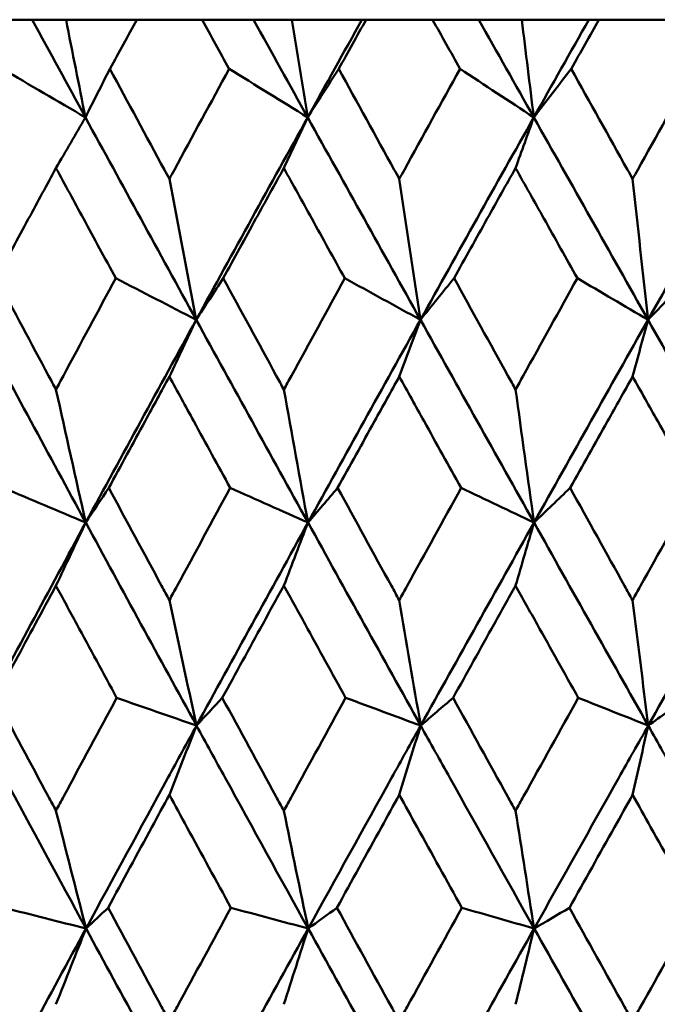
# Model space of a CAD drawing. Header units: millimetres. Extents: x 172 to 1631, y 500 to 2693.
# Tile 116 of 218: x 677.68 to 681.04, y 733.5 to 738.7. Entities that reach past the tile are written whole.
import ezdxf

# ---------------------------------------------------------------- set-up
doc = ezdxf.new("R2010")
doc.units = ezdxf.units.MM
doc.header["$LTSCALE"] = 10
doc.layers.add('Widoczne (ISO)', color=7, linetype='Continuous', lineweight=50)

msp = doc.modelspace()

# ---------------------------------------------------------------- linework, layer by layer
at = {"layer": 'Widoczne (ISO)'}
for p, q in [((677.4447, 738.6986), (677.7425, 738.6986)), ((677.7425, 738.6986), (677.9208, 738.6986)), ((677.9208, 738.6986), (678.294, 738.6986)), ((678.6394, 738.6986), (678.294, 738.6986)), ((678.6394, 738.6986), (678.9108, 738.6986)), ((678.9108, 738.6986), (679.1138, 738.6986)), ((679.1138, 738.6986), (679.4833, 738.6986)), ((679.4833, 738.6986), (679.5049, 738.6986)), ((679.8561, 738.6986), (679.5049, 738.6986)), ((679.8561, 738.6986), (680.1, 738.6986)), ((680.1, 738.6986), (680.3271, 738.6986)), ((680.3271, 738.6986), (680.6811, 738.6986)), ((680.6811, 738.6986), (680.7344, 738.6986)), ((681.0901, 738.6986), (680.7344, 738.6986))]:
    msp.add_line(p, q, dxfattribs=at)
msp.add_circle((684.2343, 768.6986), 50, dxfattribs=at)
for points in [[(678.0232, 738.1832), (677.9294, 738.355), (677.8359, 738.5269), (677.7425, 738.6986)], [(677.9208, 738.6986), (677.9548, 738.5265), (677.9889, 738.3547), (678.0232, 738.1832)], [(679.1969, 738.1832), (679.1014, 738.355), (679.006, 738.5269), (678.9108, 738.6986)], [(679.1138, 738.6986), (679.1414, 738.5265), (679.1691, 738.3547), (679.1969, 738.1832)], [(679.1969, 738.1832), (679.2922, 738.355), (679.3876, 738.5269), (679.4833, 738.6986)], [(680.3905, 738.1832), (680.2935, 738.355), (680.1967, 738.5269), (680.1, 738.6986)], [(680.3271, 738.6986), (680.3481, 738.5265), (680.3692, 738.3547), (680.3905, 738.1832)], [(680.3905, 738.1832), (680.4872, 738.355), (680.584, 738.5269), (680.6811, 738.6986)], [(678.0232, 738.1832), (677.8771, 738.2685), (677.7309, 738.3539), (677.5846, 738.4393)], [(678.0232, 738.1832), (678.0662, 738.2685), (678.1092, 738.3539), (678.1524, 738.4393)], [(679.1969, 738.1832), (679.0587, 738.2685), (678.9204, 738.3539), (678.7821, 738.4393)], [(679.1969, 738.1832), (679.2514, 738.2685), (679.306, 738.3539), (679.3607, 738.4393)], [(680.3905, 738.1832), (680.2607, 738.2685), (680.131, 738.3539), (680.0011, 738.4393)], [(680.3905, 738.1832), (680.4563, 738.2685), (680.5223, 738.3539), (680.5883, 738.4393)], [(677.8678, 737.916), (677.9196, 738.0052), (677.9714, 738.0942), (678.0232, 738.1832)], [(678.6082, 737.1151), (678.4124, 737.4713), (678.2174, 737.8273), (678.0232, 738.1832)], [(678.6082, 737.1151), (678.8034, 737.4713), (678.9997, 737.8273), (679.1969, 738.1832)], [(679.0708, 737.916), (679.1128, 738.0052), (679.1549, 738.0942), (679.1969, 738.1832)], [(679.7922, 737.1151), (679.5932, 737.4713), (679.3947, 737.8273), (679.1969, 738.1832)], [(679.7922, 737.1151), (679.9908, 737.4713), (680.1902, 737.8273), (680.3905, 738.1832)], [(680.2943, 737.916), (680.3263, 738.0052), (680.3584, 738.0942), (680.3905, 738.1832)], [(680.9937, 737.1151), (680.7922, 737.4713), (680.5911, 737.8273), (680.3905, 738.1832)], [(680.9937, 737.1151), (681.1949, 737.4713), (681.3968, 737.8273), (681.5992, 738.1832)], [(678.4665, 737.8583), (678.5134, 737.6099), (678.5607, 737.3622), (678.6082, 737.1151)], [(679.6803, 737.8583), (679.7174, 737.6099), (679.7547, 737.3622), (679.7922, 737.1151)], [(680.9121, 737.8583), (680.9392, 737.6099), (680.9664, 737.3622), (680.9937, 737.1151)], [(678.6082, 737.1151), (678.4667, 737.1883), (678.3251, 737.2615), (678.1835, 737.3347)], [(678.6082, 737.1151), (678.6556, 737.1883), (678.7031, 737.2615), (678.7507, 737.3347)], [(679.7922, 737.1151), (679.659, 737.1883), (679.5257, 737.2615), (679.3924, 737.3347)], [(679.7922, 737.1151), (679.8511, 737.1883), (679.9101, 737.2615), (679.9692, 737.3347)], [(680.9937, 737.1151), (680.8693, 737.1883), (680.7449, 737.2615), (680.6204, 737.3347)], [(680.9937, 737.1151), (681.0639, 737.1883), (681.1342, 737.2615), (681.2045, 737.3347)], [(678.025, 736.0453), (677.8312, 736.4019), (677.6383, 736.7586), (677.4464, 737.1151)], [(678.025, 736.0453), (678.2183, 736.4019), (678.4127, 736.7586), (678.6082, 737.1151)], [(678.4665, 736.8156), (678.5137, 736.9156), (678.5609, 737.0154), (678.6082, 737.1151)], [(679.1984, 736.0453), (679.0009, 736.4019), (678.8042, 736.7586), (678.6082, 737.1151)], [(679.1984, 736.0453), (679.3954, 736.4019), (679.5934, 736.7586), (679.7922, 737.1151)], [(679.6803, 736.8156), (679.7176, 736.9156), (679.7549, 737.0154), (679.7922, 737.1151)], [(680.3916, 736.0453), (680.1913, 736.4019), (679.9914, 736.7586), (679.7922, 737.1151)], [(680.3916, 736.0453), (680.5916, 736.4019), (680.7923, 736.7586), (680.9937, 737.1151)], [(680.9121, 736.8156), (680.9393, 736.9156), (680.9665, 737.0154), (680.9937, 737.1151)], [(681.6, 736.0453), (681.3975, 736.4019), (681.1954, 736.7586), (680.9937, 737.1151)], [(677.8678, 736.7473), (677.9199, 736.5127), (677.9724, 736.2787), (678.025, 736.0453)], [(679.0708, 736.7473), (679.1131, 736.5127), (679.1556, 736.2787), (679.1984, 736.0453)], [(680.2943, 736.7473), (680.3265, 736.5127), (680.359, 736.2787), (680.3916, 736.0453)], [(678.025, 736.0453), (677.8801, 736.1062), (677.7352, 736.1672), (677.5903, 736.2282)], [(678.025, 736.0453), (678.0655, 736.1062), (678.1061, 736.1672), (678.1467, 736.2282)], [(679.1984, 736.0453), (679.0616, 736.1062), (678.9247, 736.1672), (678.7879, 736.2282)], [(679.1984, 736.0453), (679.2505, 736.1062), (679.3027, 736.1672), (679.3549, 736.2282)], [(680.3916, 736.0453), (680.2634, 736.1062), (680.1352, 736.1672), (680.007, 736.2282)], [(680.3916, 736.0453), (680.4551, 736.1062), (680.5188, 736.1672), (680.5824, 736.2282)], [(677.448, 734.9745), (677.6392, 735.3314), (677.8316, 735.6883), (678.025, 736.0453)], [(677.8678, 735.7129), (677.9202, 735.8238), (677.9726, 735.9346), (678.025, 736.0453)], [(678.6096, 734.9745), (678.4139, 735.3314), (678.219, 735.6883), (678.025, 736.0453)], [(678.6096, 734.9745), (678.8049, 735.3314), (679.0012, 735.6883), (679.1984, 736.0453)], [(679.0708, 735.7129), (679.1133, 735.8238), (679.1558, 735.9346), (679.1984, 736.0453)], [(679.7933, 734.9745), (679.5943, 735.3314), (679.396, 735.6883), (679.1984, 736.0453)], [(679.7933, 734.9745), (679.9919, 735.3314), (680.1914, 735.6883), (680.3916, 736.0453)], [(680.2943, 735.7129), (680.3267, 735.8238), (680.3591, 735.9346), (680.3916, 736.0453)], [(680.9945, 734.9745), (680.7931, 735.3314), (680.5921, 735.6883), (680.3916, 736.0453)], [(680.9945, 734.9745), (681.1958, 735.3314), (681.3976, 735.6883), (681.6, 736.0453)], [(678.4665, 735.6359), (678.5139, 735.4149), (678.5616, 735.1944), (678.6096, 734.9745)], [(679.6803, 735.6359), (679.7178, 735.4149), (679.7555, 735.1944), (679.7933, 734.9745)], [(680.9121, 735.6359), (680.9395, 735.4149), (680.9669, 735.1944), (680.9945, 734.9745)], [(678.6096, 734.9745), (678.4691, 735.0232), (678.3287, 735.072), (678.1882, 735.1207)], [(678.6096, 734.9745), (678.655, 735.0232), (678.7005, 735.072), (678.746, 735.1207)], [(679.7933, 734.9745), (679.6613, 735.0232), (679.5292, 735.072), (679.3972, 735.1207)], [(679.7933, 734.9745), (679.8503, 735.0232), (679.9073, 735.072), (679.9644, 735.1207)], [(680.9945, 734.9745), (680.8715, 735.0232), (680.7484, 735.072), (680.6252, 735.1207)], [(680.9945, 734.9745), (681.0629, 735.0232), (681.1313, 735.072), (681.1997, 735.1207)], [(678.4665, 734.6087), (678.5141, 734.7308), (678.5618, 734.8528), (678.6096, 734.9745)], [(679.6803, 734.6087), (679.7179, 734.7308), (679.7556, 734.8528), (679.7933, 734.9745)], [(680.9121, 734.6087), (680.9396, 734.7308), (680.967, 734.8528), (680.9945, 734.9745)], [(677.8678, 734.5249), (677.9204, 734.3173), (677.9732, 734.1102), (678.0263, 733.9037)], [(679.0708, 734.5249), (679.1135, 734.3173), (679.1564, 734.1102), (679.1994, 733.9037)], [(680.2943, 734.5249), (680.3268, 734.3173), (680.3595, 734.1102), (680.3923, 733.9037)], [(678.0263, 733.9037), (677.8822, 733.9402), (677.738, 733.9767), (677.5939, 734.0132)], [(678.0263, 733.9037), (678.0652, 733.9402), (678.1041, 733.9767), (678.143, 734.0132)], [(679.1994, 733.9037), (679.0635, 733.9402), (678.9275, 733.9767), (678.7916, 734.0132)], [(679.1994, 733.9037), (679.25, 733.9402), (679.3006, 733.9767), (679.3512, 734.0132)], [(680.3923, 733.9037), (680.2652, 733.9402), (680.138, 733.9767), (680.0107, 734.0132)], [(680.3923, 733.9037), (680.4544, 733.9402), (680.5165, 733.9767), (680.5786, 734.0132)], [(677.449, 732.8335), (677.6405, 733.1902), (677.8329, 733.547), (678.0263, 733.9037)], [(677.8678, 733.5039), (677.9206, 733.6374), (677.9734, 733.7706), (678.0263, 733.9037)], [(678.6104, 732.8335), (678.4147, 733.1902), (678.2199, 733.547), (678.0263, 733.9037)], [(678.6104, 732.8335), (678.8059, 733.1902), (679.0023, 733.547), (679.1994, 733.9037)], [(679.0708, 733.5039), (679.1136, 733.6374), (679.1565, 733.7706), (679.1994, 733.9037)], [(679.7939, 732.8335), (679.5949, 733.1902), (679.3967, 733.547), (679.1994, 733.9037)], [(679.7939, 732.8335), (679.9928, 733.1902), (680.1923, 733.547), (680.3923, 733.9037)], [(680.2943, 733.5039), (680.3269, 733.6374), (680.3596, 733.7706), (680.3923, 733.9037)], [(680.995, 732.8335), (680.7935, 733.1902), (680.5926, 733.547), (680.3923, 733.9037)], [(680.995, 732.8335), (681.1964, 733.1902), (681.3983, 733.547), (681.6005, 733.9037)]]:
    msp.add_open_spline(points, degree=3, dxfattribs=at)
for points, knots in [([(678.294, 738.6986), (678.247, 738.6127), (678.2001, 738.5268), (678.153, 738.4404), (678.1527, 738.4399), (678.1524, 738.4393)], [0, 0, 0, 0, 0.02969567, 0.02969567, 0.02988021, 0.02988021, 0.02988021, 0.02988021]), ([(678.7821, 738.4393), (678.7818, 738.4399), (678.7815, 738.4404), (678.7339, 738.5268), (678.6866, 738.6127), (678.6394, 738.6986)], [0.02951568, 0.02951568, 0.02951568, 0.02951568, 0.02969929, 0.02969929, 0.05939589, 0.05939589, 0.05939589, 0.05939589]), ([(679.5049, 738.6986), (679.4571, 738.6127), (679.4093, 738.5268), (679.3613, 738.4404), (679.361, 738.4399), (679.3607, 738.4393)], [0, 0, 0, 0, 0.02969567, 0.02969567, 0.02988021, 0.02988021, 0.02988021, 0.02988021]), ([(680.0011, 738.4393), (680.0008, 738.4399), (680.0005, 738.4404), (679.9522, 738.5268), (679.9041, 738.6127), (679.8561, 738.6986)], [0.02951568, 0.02951568, 0.02951568, 0.02951568, 0.02969929, 0.02969929, 0.05939589, 0.05939589, 0.05939589, 0.05939589]), ([(680.7344, 738.6986), (680.686, 738.6127), (680.6376, 738.5268), (680.5889, 738.4404), (680.5886, 738.4399), (680.5883, 738.4393)], [0, 0, 0, 0, 0.02969567, 0.02969567, 0.02988021, 0.02988021, 0.02988021, 0.02988021]), ([(678.1524, 738.4393), (678.248, 738.262), (678.3439, 738.0847), (678.4488, 737.891), (678.4576, 737.8746), (678.4665, 737.8583)], [0.0297954, 0.0297954, 0.0297954, 0.0297954, 0.09092493, 0.09092493, 0.09655955, 0.09655955, 0.09655955, 0.09655955]), ([(678.4665, 737.8583), (678.4753, 737.8745), (678.4841, 737.8908), (678.589, 738.0845), (678.6855, 738.2619), (678.7821, 738.4393)], [0.0853813, 0.0853813, 0.0853813, 0.0853813, 0.09097809, 0.09097809, 0.15214536, 0.15214536, 0.15214536, 0.15214536]), ([(679.3607, 738.4393), (679.4581, 738.262), (679.5556, 738.0847), (679.6623, 737.891), (679.6713, 737.8746), (679.6803, 737.8583)], [0.0297954, 0.0297954, 0.0297954, 0.0297954, 0.09092493, 0.09092493, 0.09655955, 0.09655955, 0.09655955, 0.09655955]), ([(679.6803, 737.8583), (679.6893, 737.8745), (679.6982, 737.8908), (679.805, 738.0845), (679.9029, 738.2619), (680.0011, 738.4393)], [0.0853813, 0.0853813, 0.0853813, 0.0853813, 0.09097809, 0.09097809, 0.15214536, 0.15214536, 0.15214536, 0.15214536]), ([(680.5883, 738.4393), (680.687, 738.262), (680.7858, 738.0847), (680.8939, 737.891), (680.903, 737.8746), (680.9121, 737.8583)], [0.0297954, 0.0297954, 0.0297954, 0.0297954, 0.09092493, 0.09092493, 0.09655955, 0.09655955, 0.09655955, 0.09655955]), ([(680.9121, 737.8583), (680.9212, 737.8745), (680.9302, 737.8908), (681.0383, 738.0845), (681.1375, 738.2619), (681.2368, 738.4393)], [0.0853813, 0.0853813, 0.0853813, 0.0853813, 0.09097809, 0.09097809, 0.15214536, 0.15214536, 0.15214536, 0.15214536]), ([(677.8678, 737.916), (677.8196, 737.8271), (677.7715, 737.7382), (677.6668, 737.5444), (677.6103, 737.4396), (677.5538, 737.3347)], [0.03078053, 0.03078053, 0.03078053, 0.03078053, 0.06149921, 0.06149921, 0.09773041, 0.09773041, 0.09773041, 0.09773041]), ([(678.1835, 737.3347), (678.1264, 737.4395), (678.0694, 737.5444), (677.9642, 737.7382), (677.916, 737.8271), (677.8678, 737.916)], [0.02528165, 0.02528165, 0.02528165, 0.02528165, 0.06150593, 0.06150593, 0.09223152, 0.09223152, 0.09223152, 0.09223152]), ([(679.0708, 737.916), (679.0217, 737.8271), (678.9727, 737.7382), (678.866, 737.5444), (678.8083, 737.4396), (678.7507, 737.3347)], [0.03078053, 0.03078053, 0.03078053, 0.03078053, 0.06149921, 0.06149921, 0.09773041, 0.09773041, 0.09773041, 0.09773041]), ([(679.3924, 737.3347), (679.3343, 737.4395), (679.2763, 737.5444), (679.1691, 737.7382), (679.12, 737.8271), (679.0708, 737.916)], [0.02528165, 0.02528165, 0.02528165, 0.02528165, 0.06150593, 0.06150593, 0.09223152, 0.09223152, 0.09223152, 0.09223152]), ([(680.2943, 737.916), (680.2444, 737.8271), (680.1947, 737.7382), (680.0863, 737.5444), (680.0277, 737.4396), (679.9692, 737.3347)], [0.03078053, 0.03078053, 0.03078053, 0.03078053, 0.06149921, 0.06149921, 0.09773041, 0.09773041, 0.09773041, 0.09773041]), ([(680.6204, 737.3347), (680.5615, 737.4395), (680.5027, 737.5444), (680.394, 737.7382), (680.3441, 737.8271), (680.2943, 737.916)], [0.02528165, 0.02528165, 0.02528165, 0.02528165, 0.06150593, 0.06150593, 0.09223152, 0.09223152, 0.09223152, 0.09223152]), ([(677.5538, 737.3347), (677.6453, 737.1632), (677.7369, 736.9916), (677.8418, 736.7958), (677.8548, 736.7716), (677.8678, 736.7473)], [0.02983351, 0.02983351, 0.02983351, 0.02983351, 0.0889495, 0.0889495, 0.09731113, 0.09731113, 0.09731113, 0.09731113]), ([(677.8678, 736.7473), (677.8807, 736.7715), (677.8937, 736.7956), (677.9987, 736.9914), (678.091, 737.1631), (678.1835, 737.3347)], [0.0806421, 0.0806421, 0.0806421, 0.0806421, 0.08897282, 0.08897282, 0.14811965, 0.14811965, 0.14811965, 0.14811965]), ([(678.7507, 737.3347), (678.844, 737.1632), (678.9375, 736.9916), (679.0443, 736.7958), (679.0576, 736.7716), (679.0708, 736.7473)], [0.02983351, 0.02983351, 0.02983351, 0.02983351, 0.0889495, 0.0889495, 0.09731113, 0.09731113, 0.09731113, 0.09731113]), ([(679.0708, 736.7473), (679.084, 736.7715), (679.0973, 736.7956), (679.2043, 736.9914), (679.2982, 737.1631), (679.3924, 737.3347)], [0.0806421, 0.0806421, 0.0806421, 0.0806421, 0.08897282, 0.08897282, 0.14811965, 0.14811965, 0.14811965, 0.14811965]), ([(679.9692, 737.3347), (680.064, 737.1632), (680.1589, 736.9916), (680.2674, 736.7958), (680.2808, 736.7716), (680.2943, 736.7473)], [0.02983351, 0.02983351, 0.02983351, 0.02983351, 0.0889495, 0.0889495, 0.09731113, 0.09731113, 0.09731113, 0.09731113]), ([(680.2943, 736.7473), (680.3077, 736.7715), (680.3211, 736.7956), (680.4296, 736.9914), (680.525, 737.1631), (680.6204, 737.3347)], [0.0806421, 0.0806421, 0.0806421, 0.0806421, 0.08897282, 0.08897282, 0.14811965, 0.14811965, 0.14811965, 0.14811965]), ([(678.4665, 736.8156), (678.4236, 736.7372), (678.3808, 736.6587), (678.2742, 736.4629), (678.2104, 736.3455), (678.1467, 736.2282)], [0.03448054, 0.03448054, 0.03448054, 0.03448054, 0.06157222, 0.06157222, 0.10209717, 0.10209717, 0.10209717, 0.10209717]), ([(678.7879, 736.2282), (678.7236, 736.3455), (678.6593, 736.4629), (678.5522, 736.6587), (678.5093, 736.7372), (678.4665, 736.8156)], [0.02104899, 0.02104899, 0.02104899, 0.02104899, 0.0615671, 0.0615671, 0.08866561, 0.08866561, 0.08866561, 0.08866561]), ([(679.6803, 736.8156), (679.6367, 736.7372), (679.5932, 736.6587), (679.4847, 736.4629), (679.4198, 736.3455), (679.3549, 736.2282)], [0.03448054, 0.03448054, 0.03448054, 0.03448054, 0.06157222, 0.06157222, 0.10209717, 0.10209717, 0.10209717, 0.10209717]), ([(680.007, 736.2282), (679.9416, 736.3455), (679.8763, 736.4629), (679.7675, 736.6587), (679.7239, 736.7372), (679.6803, 736.8156)], [0.02104899, 0.02104899, 0.02104899, 0.02104899, 0.0615671, 0.0615671, 0.08866561, 0.08866561, 0.08866561, 0.08866561]), ([(680.9121, 736.8156), (680.868, 736.7372), (680.8239, 736.6587), (680.714, 736.4629), (680.6482, 736.3455), (680.5824, 736.2282)], [0.03448054, 0.03448054, 0.03448054, 0.03448054, 0.06157222, 0.06157222, 0.10209717, 0.10209717, 0.10209717, 0.10209717]), ([(681.2428, 736.2282), (681.1767, 736.3455), (681.1106, 736.4629), (681.0004, 736.6587), (680.9562, 736.7372), (680.9121, 736.8156)], [0.02104899, 0.02104899, 0.02104899, 0.02104899, 0.0615671, 0.0615671, 0.08866561, 0.08866561, 0.08866561, 0.08866561]), ([(678.1467, 736.2282), (678.2394, 736.056), (678.3323, 735.8838), (678.4392, 735.6863), (678.4528, 735.6611), (678.4665, 735.6359)], [0.02530969, 0.02530969, 0.02530969, 0.02530969, 0.08465152, 0.08465152, 0.09334823, 0.09334823, 0.09334823, 0.09334823]), ([(678.4665, 735.6359), (678.4801, 735.661), (678.4937, 735.6862), (678.6007, 735.8836), (678.6942, 736.0559), (678.7879, 736.2282)], [0.07597559, 0.07597559, 0.07597559, 0.07597559, 0.08464777, 0.08464777, 0.14401425, 0.14401425, 0.14401425, 0.14401425]), ([(679.3549, 736.2282), (679.4493, 736.056), (679.5439, 735.8838), (679.6525, 735.6863), (679.6664, 735.6611), (679.6803, 735.6359)], [0.02530969, 0.02530969, 0.02530969, 0.02530969, 0.08465152, 0.08465152, 0.09334823, 0.09334823, 0.09334823, 0.09334823]), ([(679.6803, 735.6359), (679.6942, 735.661), (679.708, 735.6862), (679.8168, 735.8836), (679.9118, 736.0559), (680.007, 736.2282)], [0.07597559, 0.07597559, 0.07597559, 0.07597559, 0.08464777, 0.08464777, 0.14401425, 0.14401425, 0.14401425, 0.14401425]), ([(680.5824, 736.2282), (680.6781, 736.056), (680.774, 735.8838), (680.884, 735.6863), (680.898, 735.6611), (680.9121, 735.6359)], [0.02530969, 0.02530969, 0.02530969, 0.02530969, 0.08465152, 0.08465152, 0.09334823, 0.09334823, 0.09334823, 0.09334823]), ([(680.9121, 735.6359), (680.9261, 735.661), (680.9402, 735.6862), (681.0503, 735.8836), (681.1465, 736.0559), (681.2428, 736.2282)], [0.07597559, 0.07597559, 0.07597559, 0.07597559, 0.08464777, 0.08464777, 0.14401425, 0.14401425, 0.14401425, 0.14401425]), ([(677.8678, 735.7129), (677.8313, 735.6452), (677.7948, 735.5776), (677.6885, 735.3802), (677.6188, 735.2504), (677.5492, 735.1207)], [0.03825175, 0.03825175, 0.03825175, 0.03825175, 0.06160817, 0.06160817, 0.10638617, 0.10638617, 0.10638617, 0.10638617]), ([(678.1882, 735.1207), (678.1178, 735.2504), (678.0476, 735.3801), (677.9409, 735.5775), (677.9043, 735.6452), (677.8678, 735.7129)], [0.01681985, 0.01681985, 0.01681985, 0.01681985, 0.06159108, 0.06159108, 0.08495433, 0.08495433, 0.08495433, 0.08495433]), ([(679.0708, 735.7129), (679.0336, 735.6452), (678.9964, 735.5776), (678.8881, 735.3802), (678.817, 735.2504), (678.746, 735.1207)], [0.03825175, 0.03825175, 0.03825175, 0.03825175, 0.06160817, 0.06160817, 0.10638617, 0.10638617, 0.10638617, 0.10638617]), ([(679.3972, 735.1207), (679.3255, 735.2504), (679.254, 735.3801), (679.1453, 735.5775), (679.1081, 735.6452), (679.0708, 735.7129)], [0.01681985, 0.01681985, 0.01681985, 0.01681985, 0.06159108, 0.06159108, 0.08495433, 0.08495433, 0.08495433, 0.08495433]), ([(680.2943, 735.7129), (680.2565, 735.6452), (680.2188, 735.5776), (680.1087, 735.3802), (680.0365, 735.2504), (679.9644, 735.1207)], [0.03825175, 0.03825175, 0.03825175, 0.03825175, 0.06160817, 0.06160817, 0.10638617, 0.10638617, 0.10638617, 0.10638617]), ([(680.6252, 735.1207), (680.5526, 735.2504), (680.4801, 735.3801), (680.3698, 735.5775), (680.332, 735.6452), (680.2943, 735.7129)], [0.01681985, 0.01681985, 0.01681985, 0.01681985, 0.06159108, 0.06159108, 0.08495433, 0.08495433, 0.08495433, 0.08495433]), ([(677.5492, 735.1207), (677.6414, 734.9477), (677.7339, 734.7747), (677.8403, 734.5761), (677.8541, 734.5505), (677.8678, 734.5249)], [0.02053386, 0.02053386, 0.02053386, 0.02053386, 0.08016461, 0.08016461, 0.08898694, 0.08898694, 0.08898694, 0.08898694]), ([(677.8678, 734.5249), (677.8815, 734.5504), (677.8952, 734.576), (678.0018, 734.7746), (678.0949, 734.9476), (678.1882, 735.1207)], [0.07138254, 0.07138254, 0.07138254, 0.07138254, 0.08018544, 0.08018544, 0.13983561, 0.13983561, 0.13983561, 0.13983561]), ([(678.746, 735.1207), (678.8401, 734.9477), (678.9344, 734.7747), (679.0429, 734.5761), (679.0569, 734.5505), (679.0708, 734.5249)], [0.02053386, 0.02053386, 0.02053386, 0.02053386, 0.08016461, 0.08016461, 0.08898694, 0.08898694, 0.08898694, 0.08898694]), ([(679.0708, 734.5249), (679.0848, 734.5504), (679.0988, 734.576), (679.2074, 734.7746), (679.3022, 734.9476), (679.3972, 735.1207)], [0.07138254, 0.07138254, 0.07138254, 0.07138254, 0.08018544, 0.08018544, 0.13983561, 0.13983561, 0.13983561, 0.13983561]), ([(679.9644, 735.1207), (680.06, 734.9477), (680.1558, 734.7747), (680.2659, 734.5761), (680.2801, 734.5505), (680.2943, 734.5249)], [0.02053386, 0.02053386, 0.02053386, 0.02053386, 0.08016461, 0.08016461, 0.08898694, 0.08898694, 0.08898694, 0.08898694]), ([(680.2943, 734.5249), (680.3084, 734.5504), (680.3226, 734.576), (680.4328, 734.7746), (680.529, 734.9476), (680.6252, 735.1207)], [0.07138254, 0.07138254, 0.07138254, 0.07138254, 0.08018544, 0.08018544, 0.13983561, 0.13983561, 0.13983561, 0.13983561]), ([(678.0263, 733.9037), (677.8824, 734.1687), (677.7391, 734.4337), (677.5469, 734.7906), (677.4974, 734.8825), (677.448, 734.9745)], [0.3692784, 0.3692784, 0.3692784, 0.3692784, 0.4608442, 0.4608442, 0.492629, 0.492629, 0.492629, 0.492629]), ([(678.0263, 733.9037), (678.1699, 734.1687), (678.3141, 734.4337), (678.5089, 734.7906), (678.5592, 734.8825), (678.6096, 734.9745)], [0.3692784, 0.3692784, 0.3692784, 0.3692784, 0.4608442, 0.4608442, 0.492629, 0.492629, 0.492629, 0.492629]), ([(679.1994, 733.9037), (679.0528, 734.1687), (678.9066, 734.4337), (678.7105, 734.7906), (678.66, 734.8825), (678.6096, 734.9745)], [0.3692784, 0.3692784, 0.3692784, 0.3692784, 0.4608442, 0.4608442, 0.492629, 0.492629, 0.492629, 0.492629]), ([(679.1994, 733.9037), (679.3458, 734.1687), (679.4926, 734.4337), (679.6909, 734.7906), (679.7421, 734.8825), (679.7933, 734.9745)], [0.3692784, 0.3692784, 0.3692784, 0.3692784, 0.4608442, 0.4608442, 0.492629, 0.492629, 0.492629, 0.492629]), ([(680.3923, 733.9037), (680.2436, 734.1687), (680.0952, 734.4337), (679.8959, 734.7906), (679.8446, 734.8825), (679.7933, 734.9745)], [0.3692784, 0.3692784, 0.3692784, 0.3692784, 0.4608442, 0.4608442, 0.492629, 0.492629, 0.492629, 0.492629]), ([(680.3923, 733.9037), (680.541, 734.1687), (680.6899, 734.4337), (680.8908, 734.7906), (680.9427, 734.8825), (680.9945, 734.9745)], [0.3692784, 0.3692784, 0.3692784, 0.3692784, 0.4608442, 0.4608442, 0.492629, 0.492629, 0.492629, 0.492629]), ([(681.6005, 733.9037), (681.4502, 734.1687), (681.3001, 734.4337), (681.0984, 734.7906), (681.0465, 734.8825), (680.9945, 734.9745)], [0.3692784, 0.3692784, 0.3692784, 0.3692784, 0.4608442, 0.4608442, 0.492629, 0.492629, 0.492629, 0.492629]), ([(678.4665, 734.6087), (678.4357, 734.5522), (678.4049, 734.4957), (678.297, 734.2972), (678.2199, 734.1552), (678.143, 734.0132)], [0.04208868, 0.04208868, 0.04208868, 0.04208868, 0.06158988, 0.06158988, 0.11059803, 0.11059803, 0.11059803, 0.11059803]), ([(678.7916, 734.0132), (678.7139, 734.1552), (678.6363, 734.2971), (678.5281, 734.4956), (678.4973, 734.5522), (678.4665, 734.6087)], [0.01259731, 0.01259731, 0.01259731, 0.01259731, 0.06159863, 0.06159863, 0.08110666, 0.08110666, 0.08110666, 0.08110666]), ([(679.6803, 734.6087), (679.649, 734.5522), (679.6177, 734.4957), (679.5079, 734.2972), (679.4295, 734.1552), (679.3512, 734.0132)], [0.04208868, 0.04208868, 0.04208868, 0.04208868, 0.06158988, 0.06158988, 0.11059803, 0.11059803, 0.11059803, 0.11059803]), ([(680.0107, 734.0132), (679.9318, 734.1552), (679.853, 734.2971), (679.7429, 734.4956), (679.7116, 734.5522), (679.6803, 734.6087)], [0.01259731, 0.01259731, 0.01259731, 0.01259731, 0.06159863, 0.06159863, 0.08110666, 0.08110666, 0.08110666, 0.08110666]), ([(680.9121, 734.6087), (680.8804, 734.5522), (680.8487, 734.4957), (680.7375, 734.2972), (680.658, 734.1552), (680.5786, 734.0132)], [0.04208868, 0.04208868, 0.04208868, 0.04208868, 0.06158988, 0.06158988, 0.11059803, 0.11059803, 0.11059803, 0.11059803]), ([(681.2466, 734.0132), (681.1667, 734.1552), (681.087, 734.2971), (680.9755, 734.4956), (680.9438, 734.5522), (680.9121, 734.6087)], [0.01259731, 0.01259731, 0.01259731, 0.01259731, 0.06159863, 0.06159863, 0.08110666, 0.08110666, 0.08110666, 0.08110666]), ([(678.143, 734.0132), (678.2368, 733.8391), (678.3309, 733.6651), (678.439, 733.4658), (678.4527, 733.4405), (678.4665, 733.4152)], [0.01556037, 0.01556037, 0.01556037, 0.01556037, 0.07555527, 0.07555527, 0.08428623, 0.08428623, 0.08428623, 0.08428623]), ([(678.4665, 733.4152), (678.4802, 733.4404), (678.4939, 733.4657), (678.6021, 733.665), (678.6968, 733.8391), (678.7916, 734.0132)], [0.06686277, 0.06686277, 0.06686277, 0.06686277, 0.07557848, 0.07557848, 0.13558897, 0.13558897, 0.13558897, 0.13558897]), ([(679.3512, 734.0132), (679.4467, 733.8391), (679.5425, 733.6651), (679.6524, 733.4658), (679.6663, 733.4405), (679.6803, 733.4152)], [0.01556037, 0.01556037, 0.01556037, 0.01556037, 0.07555527, 0.07555527, 0.08428623, 0.08428623, 0.08428623, 0.08428623]), ([(679.6803, 733.4152), (679.6943, 733.4404), (679.7082, 733.4657), (679.8182, 733.665), (679.9144, 733.8391), (680.0107, 734.0132)], [0.06686277, 0.06686277, 0.06686277, 0.06686277, 0.07557848, 0.07557848, 0.13558897, 0.13558897, 0.13558897, 0.13558897]), ([(680.5786, 734.0132), (680.6755, 733.8391), (680.7725, 733.6651), (680.8838, 733.4658), (680.898, 733.4405), (680.9121, 733.4152)], [0.01556037, 0.01556037, 0.01556037, 0.01556037, 0.07555527, 0.07555527, 0.08428623, 0.08428623, 0.08428623, 0.08428623]), ([(680.9121, 733.4152), (680.9262, 733.4404), (680.9404, 733.4657), (681.0518, 733.665), (681.1491, 733.8391), (681.2466, 734.0132)], [0.06686277, 0.06686277, 0.06686277, 0.06686277, 0.07557848, 0.07557848, 0.13558897, 0.13558897, 0.13558897, 0.13558897])]:
    msp.add_open_spline(points, degree=3, knots=knots, dxfattribs=at)

doc.saveas('drawing.dxf')
